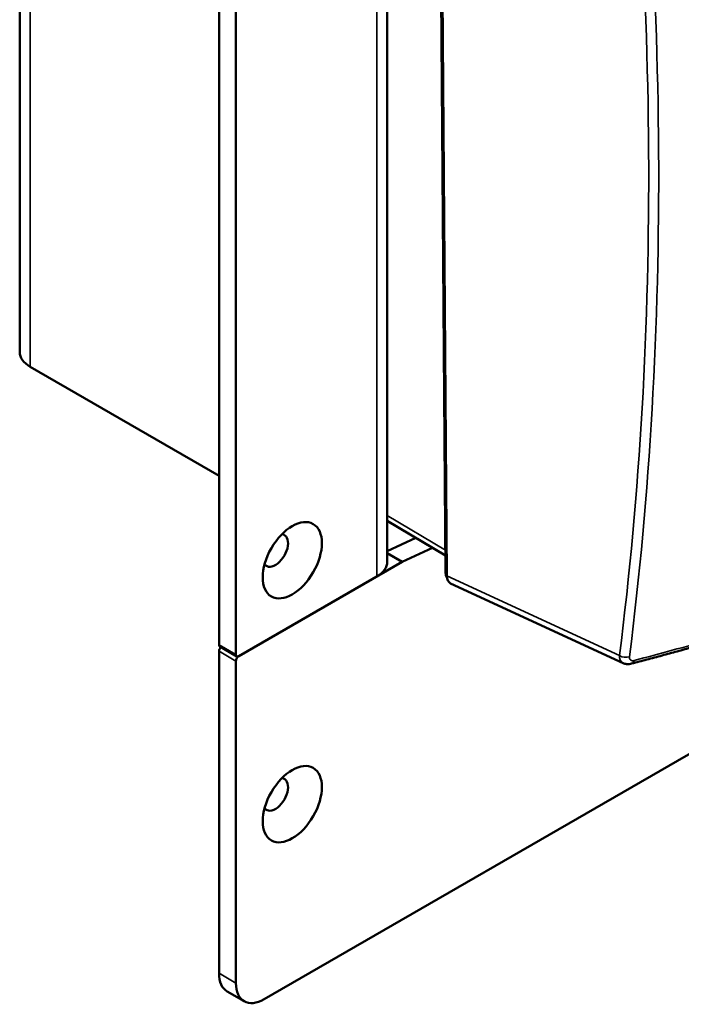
# Model space of a CAD drawing. Header units: millimetres. Extents: x 30 to 861, y 28 to 600.
# Tile 14 of 33: x 647 to 710, y 169 to 262. Entities that reach past the tile are written whole.
import ezdxf

# ---------------------------------------------------------------- set-up
doc = ezdxf.new("R2010")
doc.units = ezdxf.units.MM
doc.header["$LTSCALE"] = 3
doc.layers.add('Visible (ISO)', color=7, linetype='Continuous', lineweight=50)
doc.layers.add('Visible Narrow (ISO)', color=7, linetype='Continuous', lineweight=35)

msp = doc.modelspace()

# ---------------------------------------------------------------- linework, layer by layer
at = {"layer": 'Visible (ISO)'}
for p, q in [((647.425, 333.492), (647.425, 230.307)), ((666.179, 202.751), (666.179, 320.632)), ((667.77, 201.832), (667.77, 319.714)), ((682.017, 210.558), (682.017, 313.743)), ((686.765, 307.195), (687.499, 209.603)), ((686.875, 307.267), (687.613, 209.24)), ((800.353, 244.392), (670.422, 169.376)), ((666.179, 218.672), (648.413, 228.93)), ((682.017, 214.418), (687.488, 211.157)), ((682.017, 211.567), (684.694, 212.822)), ((682.017, 211.365), (683.415, 210.558)), ((683.415, 210.558), (686.257, 211.89)), ((668.036, 201.679), (683.415, 210.558)), ((681.029, 209.18), (668.036, 201.679)), ((704.203, 201.03), (687.971, 208.529)), ((666.179, 171.826), (666.179, 202.138)), ((666.257, 202.579), (667.848, 201.66)), ((667.77, 170.907), (667.77, 201.22)), ((666.956, 170.109), (668.547, 169.191))]:
    msp.add_line(p, q, dxfattribs=at)
for centre, major_axis, ratio, start_param, end_param in [((650.8, 230.307), (-3.375, 0), 0.57735, 0, 0.785398), ((671.483, 211.63), (-0.844, -1.461), 0.57735, 6.045244, 9.662719), ((678.642, 210.558), (3.375, 0), 0.57735, 5.497787, 6.283185), ((688.675, 209.856), (-0.742, -1.307), 0.581031, 5.494964, 6.33184), ((666.445, 202.904), (-0.188, -0.325), 0.57735, 5.497787, 6.283185), ((666.445, 202.291), (-0.188, -0.325), 0.57735, 4.28531, 5.497787), ((668.036, 201.985), (-0.188, -0.325), 0.57735, 5.497787, 7.068583), ((668.036, 201.373), (0.188, 0.325), 0.57735, 0.785398, 2.356194), ((671.483, 188.666), (-0.844, -1.461), 0.57735, 6.045244, 9.662719), ((668.831, 173.357), (-1.875, -3.248), 0.57735, 5.497787, 6.283185), ((670.422, 172.438), (-1.875, -3.248), 0.57735, 5.497787, 7.068583)]:
    msp.add_ellipse(centre, major_axis=major_axis, ratio=ratio, start_param=start_param, end_param=end_param, dxfattribs=at)
for centre in [(673.074, 210.711), (673.074, 187.747)]:
    msp.add_ellipse(centre, major_axis=(-1.969, -3.41), ratio=0.57735, dxfattribs=at)
for points, knots in [([(687.499, 209.603), (687.5, 209.543), (687.504, 209.482), (687.524, 209.355), (687.54, 209.289), (687.579, 209.176), (687.599, 209.128), (687.624, 209.081)], [3.1415927, 3.1415927, 3.1415927, 3.1415927, 3.2995526, 3.2995526, 3.4575125, 3.4575125, 3.570172, 3.570172, 3.570172, 3.570172]), ([(704.999, 200.977), (705.479, 201.104), (705.958, 201.231), (706.913, 201.486), (707.391, 201.614), (708.343, 201.871), (708.819, 202), (709.768, 202.26), (710.242, 202.39), (711.189, 202.651), (711.661, 202.782), (712.133, 202.913)], [6.14516598, 6.14516598, 6.14516598, 6.14516598, 6.14931448, 6.14931448, 6.15346298, 6.15346298, 6.15761147, 6.15761147, 6.16175997, 6.16175997, 6.16590847, 6.16590847, 6.16590847, 6.16590847]), ([(705.001, 200.977), (704.849, 200.937), (704.691, 200.923), (704.423, 200.952), (704.308, 200.982), (704.204, 201.03)], [0, 0, 0, 0, 0.0659487, 0.0659487, 0.1149807, 0.1149807, 0.1149807, 0.1149807])]:
    msp.add_open_spline(points, degree=3, knots=knots, dxfattribs=at)
msp.add_open_spline([(704.203, 201.03), (704.203, 201.03), (704.203, 201.03), (704.204, 201.03)], degree=3, dxfattribs=at)
at = {"layer": 'Visible Narrow (ISO)'}
for p, q in [((648.413, 332.114), (648.413, 228.93)), ((681.029, 209.18), (681.029, 312.365)), ((687.484, 211.661), (682.017, 214.919)), ((703.864, 201.733), (687.613, 209.24)), ((667.77, 201.832), (666.179, 202.751)), ((666.179, 202.138), (667.77, 201.22)), ((667.77, 170.907), (666.179, 171.826))]:
    msp.add_line(p, q, dxfattribs=at)
for centre, major_axis, ratio, start_param, end_param in [((380.403, 416.17), (236.792, -369.611), 0.607038, 0.628604, 0.901938), ((380.798, 416.423), (-237.188, 370.228), 0.607038, 3.770197, 4.043531), ((688.249, 209.609), (-0.75, -0.006), 0.57229, 0, 0.550639), ((437.262, 371.401), (-437.964, 38.784), 0.432226, 2.266919, 2.287662), ((704.366, 202.054), (0.744, -0.094), 0.64277, 4.056353, 5.412673), ((704.808, 201.702), (0.192, -0.725), 0.578255, 0.00255, 0.797855)]:
    msp.add_ellipse(centre, major_axis=major_axis, ratio=ratio, start_param=start_param, end_param=end_param, dxfattribs=at)
for points, knots in [([(703.864, 201.733), (703.861, 201.664), (703.864, 201.597), (703.887, 201.433), (703.916, 201.342), (704.015, 201.158), (704.099, 201.078), (704.203, 201.03)], [0, 0, 0, 0, 0.174328, 0.174328, 0.4532529, 0.4532529, 0.836002, 0.836002, 0.836002, 0.836002]), ([(705.242, 201.275), (705.144, 201.249), (705.052, 201.248), (704.912, 201.296), (704.861, 201.34), (704.81, 201.439), (704.799, 201.483), (704.794, 201.562), (704.795, 201.595), (704.799, 201.628)], [0, 0, 0, 0, 0.495092, 0.495092, 0.941371, 0.941371, 1.220296, 1.220296, 1.394624, 1.394624, 1.394624, 1.394624])]:
    msp.add_open_spline(points, degree=3, knots=knots, dxfattribs=at)

doc.saveas('drawing.dxf')
